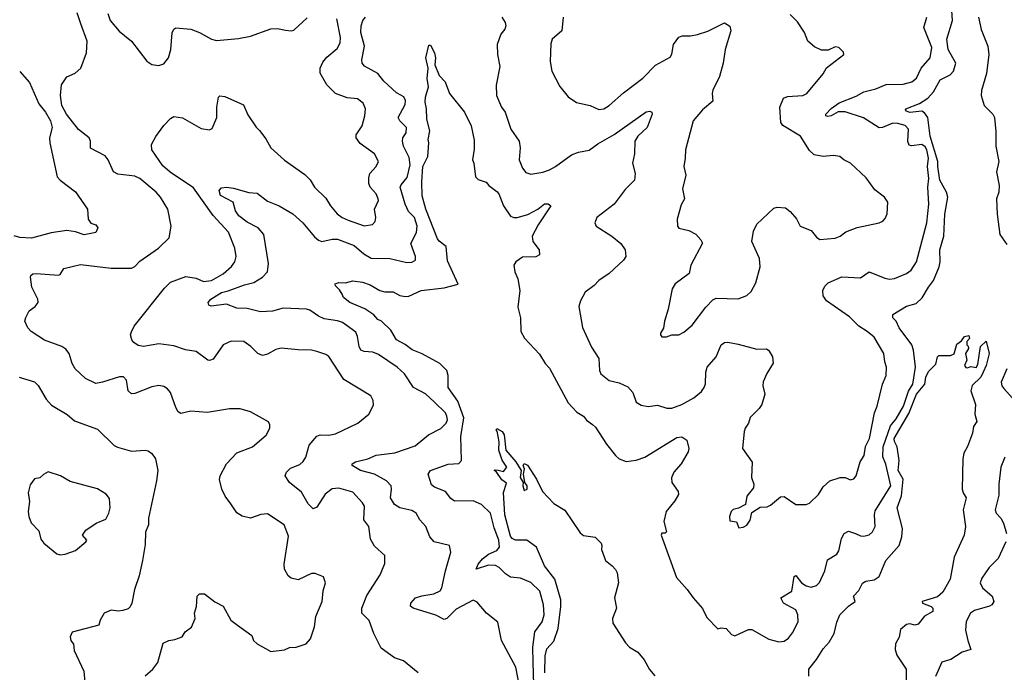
# Model space of a CAD drawing. Extents: x 2133489 to 2292442, y 756223 to 916462.
# Tile 70 of 256: x 2136787 to 2142581, y 835567 to 839411. Entities that reach past the tile are written whole.
import ezdxf

# ---------------------------------------------------------------- set-up
doc = ezdxf.new("R2010")
doc.units = 0

msp = doc.modelspace()

# ---------------------------------------------------------------- linework, layer by layer
at = {"layer": '0CON20XD'}
for points in [[(2137147, 839387), (2137125, 839450)], [(2137305, 839446), (2137319.4, 839405), (2137373.4, 839343.4), (2137445, 839284.4), (2137536, 839166), (2137565, 839146.7), (2137605, 839141.4), (2137635, 839150.8), (2137663.3, 839185), (2137676, 839234), (2137685, 839332.5), (2137694.5, 839355.5), (2137705, 839362), (2137795, 839354.2), (2137845, 839334.5), (2137915, 839295.4), (2137945, 839288.5), (2138075, 839300), (2138145, 839313.1), (2138265, 839357.5), (2138305, 839359.2), (2138352, 839348), (2138385, 839344.2), (2138401.2, 839348.8), (2138478.9, 839421.1)], [(2139132.5, 835565), (2139045.5, 835635.5), (2138993, 835653), (2138915, 835708.8), (2138870.8, 835795), (2138843.2, 835873.2), (2138800.8, 835915), (2138801.1, 835945), (2138829.8, 836020.2), (2138908.3, 836141.7), (2138935, 836207.5), (2138936, 836255), (2138875, 836310), (2138850.7, 836350.7), (2138841.9, 836425), (2138812.5, 836465), (2138815.4, 836545.4), (2138805.3, 836565.3), (2138748.1, 836628.1), (2138665, 836651.9), (2138625, 836646.9), (2138585, 836615.8), (2138535, 836540), (2138515, 836529.2), (2138485, 836558.6), (2138445, 836629.1), (2138374.4, 836685), (2138350, 836725), (2138357.5, 836745), (2138381.4, 836768.6), (2138435, 836790.6), (2138455, 836808), (2138470.6, 836835), (2138491.1, 836905), (2138535, 836957.1), (2138555, 836965.4), (2138606.6, 836963.4), (2138645, 836971.4), (2138776.7, 837035), (2138841.7, 837088.3), (2138869.1, 837140.9), (2138867.9, 837167.9), (2138853.8, 837195), (2138695, 837290.8), (2138606.6, 837426.6), (2138588.7, 837438.7), (2138535, 837457.1), (2138505, 837464.2), (2138425, 837465.7), (2138325, 837477.1), (2138295, 837469.2), (2138245, 837440.6), (2138215, 837433.1), (2138188, 837445), (2138146.7, 837486.7), (2138106.7, 837515), (2138031.7, 837518.3), (2137984, 837495), (2137925, 837412), (2137905, 837402.9), (2137893.8, 837405), (2137825, 837455.6), (2137763, 837467), (2137695, 837488.9), (2137605, 837500.8), (2137515, 837486.7), (2137485, 837492.2), (2137458.9, 837508.9), (2137446.9, 837525), (2137438.9, 837555), (2137445, 837572), (2137460.6, 837605), (2137639.8, 837830.2), (2137675, 837864.5), (2137765, 837897.7), (2137825, 837888.7), (2137868.7, 837868.7), (2137915.2, 837874.8), (2137985, 837913.8), (2138032.6, 837957.4), (2138053.1, 837985), (2138061.4, 838015), (2138052.9, 838065), (2138015, 838160), (2137926.5, 838256.5), (2137810.4, 838420.4), (2137671.8, 838511.8), (2137629.6, 838549.6), (2137564.2, 838645), (2137562.2, 838675), (2137587.7, 838722.3), (2137635, 838786.9), (2137675, 838829.1), (2137695, 838839.4), (2137745, 838833.1), (2137855, 838770), (2137905, 838762), (2137920.5, 838769.5), (2137946.7, 838835), (2137946.7, 838895), (2137957.5, 838955), (2137965, 838962.5), (2137995, 838958), (2138105, 838908.8), (2138129.5, 838849.5), (2138177.7, 838777.7), (2138198.8, 838758.8), (2138235, 838708.1), (2138265.2, 838655.2), (2138345, 838583.8), (2138465, 838498.9), (2138496.6, 838466.6), (2138522.9, 838425), (2138589.4, 838359.4), (2138615.6, 838315), (2138655, 838267.5), (2138684, 838245), (2138720.3, 838229.7), (2138815, 838195.6), (2138863.3, 838205), (2138878.9, 838221.1), (2138883.8, 838245), (2138874.5, 838295.5), (2138898, 838345), (2138897.5, 838355), (2138885.6, 838385), (2138850, 838425), (2138842.2, 838445), (2138840.7, 838479.3), (2138848.1, 838505), (2138885, 838546), (2138898.6, 838575), (2138875, 838621.4), (2138791.2, 838681.2), (2138766.9, 838715), (2138766.8, 838733.2), (2138801.9, 838785), (2138818.5, 838845), (2138821.1, 838885), (2138808.9, 838918.9), (2138775, 838944.4), (2138715, 838951.1), (2138645, 838976.5), (2138595, 839027.8), (2138554.6, 839095), (2138556.2, 839125), (2138570.3, 839159.7), (2138595, 839190.6), (2138655, 839240), (2138673.1, 839275), (2138675.9, 839305), (2138653.1, 839415)], [(2139730.2, 835475), (2139707.4, 835597.4), (2139621.4, 835755), (2139601.7, 835861.7), (2139535, 835916), (2139479.4, 835979.4), (2139455, 835992.2), (2139355, 835940), (2139300, 835885), (2139285, 835878.9), (2139235, 835903.8), (2139102.5, 835945), (2139085.9, 835955.9), (2139088, 835975), (2139116.2, 836005), (2139152.9, 836017.1), (2139225, 836028.5), (2139262.1, 836047.9), (2139271.1, 836065), (2139291.9, 836165), (2139324, 836275), (2139316.7, 836315), (2139225.7, 836335.7), (2139200, 836365), (2139176.9, 836425), (2139140.8, 836465), (2139120, 836505), (2139095, 836519.6), (2139025, 836535.3), (2138993.3, 836555), (2138969.2, 836595), (2138975.4, 836645), (2138972.1, 836665), (2138945.4, 836695), (2138875, 836733.2), (2138792, 836755), (2138743.8, 836785), (2138743.8, 836795), (2138762.6, 836807.4), (2138835, 836824.6), (2138885, 836845.4), (2138995, 836860), (2139115, 836901.1), (2139192.9, 836965), (2139266, 837004), (2139296.4, 837035), (2139304.4, 837055), (2139301.4, 837075), (2139293.1, 837095), (2139227.6, 837157.6), (2139175, 837207.5), (2139105, 837244), (2139051.4, 837325), (2139009.2, 837365), (2138898.3, 837438.3), (2138865, 837451.6), (2138815, 837455.6), (2138795, 837464.2), (2138783.8, 837485), (2138775.2, 837545.2), (2138765, 837569.4), (2138686.6, 837626.6), (2138656.7, 837636.7), (2138578.3, 837648.3), (2138544.5, 837664.5), (2138495, 837700), (2138475, 837706.2), (2138338.3, 837711.7), (2138275, 837694.4), (2138205, 837690), (2138125, 837710), (2138065, 837711.3), (2138005, 837734.6), (2137913.1, 837723.1), (2137900.3, 837730.3), (2137896.9, 837745), (2137912.2, 837765), (2137975, 837803.3), (2138014.1, 837814.1), (2138110, 837850), (2138165, 837863.8), (2138216.4, 837895), (2138245.5, 837925), (2138252.1, 837975), (2138223.5, 838145), (2138189.6, 838185), (2138125, 838217.7), (2138075.8, 838255), (2138056.2, 838285), (2138044, 838335), (2137968.2, 838375), (2137960, 838405), (2137975, 838420), (2138005, 838424.2), (2138045, 838419.1), (2138135, 838393.3), (2138185, 838388.1), (2138245, 838342.7), (2138314.1, 838314.1), (2138395, 838267.9), (2138453.5, 838215), (2138521.7, 838131.7), (2138545, 838111.8), (2138565, 838104.6), (2138625, 838118.7), (2138658.1, 838118.1), (2138755, 838080), (2138812.5, 838032.5), (2138855, 838007.1), (2138965, 838004), (2139065, 837981.3), (2139095, 837983.2), (2139115.5, 837995), (2139116.2, 838015), (2139088.3, 838091.7), (2139122.1, 838157.9), (2139126.1, 838195), (2139110, 838245), (2139075, 838281.1), (2139055.3, 838325), (2139026.7, 838425), (2139031.5, 838438.5), (2139068.1, 838481.9), (2139084.1, 838555), (2139078.3, 838598.3), (2139046.5, 838665), (2139039.1, 838695), (2139041.1, 838715), (2139060.5, 838745), (2139063.1, 838775), (2139023.1, 838815), (2139014.5, 838835), (2139055, 838911.2), (2139058.1, 838935), (2139047.1, 838957.1), (2139005, 838979.4), (2138929.2, 839049.2), (2138895, 839094.2), (2138816.4, 839136.4), (2138801.9, 839155), (2138800, 839175), (2138816.9, 839255), (2138795.4, 839335), (2138796.3, 839373.7), (2138806.5, 839405), (2138821.1, 839425)], [(2139625, 839426), (2139644.1, 839394.1), (2139647.5, 839375), (2139642.5, 839355), (2139619.2, 839325), (2139597.1, 839265), (2139598.6, 839205), (2139612.9, 839135), (2139590, 839025), (2139592.2, 838965), (2139622.9, 838895), (2139644.2, 838865), (2139676.6, 838766.6), (2139725.8, 838695), (2139732.5, 838655), (2139726.7, 838585), (2139745, 838536), (2139765, 838510), (2139795, 838501.4), (2139865, 838512.2), (2139904.6, 838525.4), (2139940.8, 838545), (2140035, 838614.6), (2140075, 838630), (2140137.6, 838642.4), (2140189.8, 838680.2), (2140284.8, 838735.2), (2140472.6, 838867.4), (2140495, 838872.5), (2140506.7, 838866.7), (2140509.5, 838855), (2140478.5, 838775), (2140423.8, 838725), (2140407.8, 838695), (2140405, 838620), (2140393.1, 838565), (2140409.2, 838505), (2140405.8, 838465), (2140349.3, 838410.7), (2140285, 838323.3), (2140184, 838245), (2140171.2, 838215), (2140180, 838195), (2140272, 838135), (2140325, 838092), (2140349.2, 838055), (2140353.3, 838015), (2140340, 837995), (2140256.2, 837915), (2140196, 837875), (2140168, 837845), (2140113.9, 837806.1), (2140087.5, 837755), (2140078.1, 837721.9), (2140098.7, 837598.7), (2140151.1, 837481.1), (2140194.2, 837415), (2140199.2, 837345), (2140206.2, 837325), (2140256.7, 837285), (2140315, 837272.9), (2140365, 837249.2), (2140395.7, 837215), (2140415, 837158.8), (2140445, 837140), (2140485, 837132.5), (2140539.7, 837139.7), (2140595, 837122), (2140625, 837123.1), (2140684, 837145), (2140755, 837184.4), (2140798.3, 837221.7), (2140815.6, 837245), (2140823.6, 837266.4), (2140824.5, 837335), (2140833.3, 837365), (2140885.4, 837424.6), (2140914.6, 837495.4), (2140935, 837509.4), (2140955, 837511.9), (2141015, 837500.6), (2141125, 837470), (2141181.7, 837471.7), (2141195, 837462.5), (2141216.7, 837425), (2141221.7, 837388.3)], [(2139984.3, 839425), (2139978, 839345), (2139920.8, 839295), (2139912.1, 839267.9), (2139909.2, 839165), (2139917.7, 839107.7), (2139965, 839016.7), (2140015, 838956.2), (2140062.7, 838922.7), (2140145, 838905.7), (2140195, 838880.8), (2140225, 838886), (2140255, 838904.2), (2140340.1, 838979.9), (2140454.3, 839065.7), (2140527.6, 839142.4), (2140615, 839189.2), (2140625, 839207.5), (2140633.6, 839265), (2140665, 839307.1), (2140685, 839315.7), (2140735, 839315.6), (2140775, 839322.7), (2140836.6, 839343.4), (2140935, 839391.2), (2140965, 839373.3), (2140972.5, 839345), (2140938.1, 839235), (2140927.5, 839155), (2140905.6, 839075), (2140865.8, 838995), (2140861.2, 838975), (2140865, 838931.2), (2140805, 838879.2), (2140749.2, 838815), (2140704.2, 838645), (2140704, 838595), (2140695.6, 838545), (2140706.1, 838495), (2140687.8, 838415), (2140699.2, 838355), (2140679.5, 838320.5), (2140656.7, 838235), (2140657.5, 838195), (2140665, 838182.5), (2140725, 838168.6), (2140765, 838148), (2140795.7, 838115), (2140805.6, 838095), (2140736.2, 837965), (2140726.7, 837915), (2140644.3, 837855.7), (2140626.2, 837825), (2140603.8, 837705), (2140581.2, 837635), (2140576.4, 837593.6), (2140557.5, 837565), (2140557.5, 837555), (2140565, 837542.5), (2140593, 837543), (2140625, 837553.8), (2140665.7, 837554.3), (2140695, 837570), (2140745, 837612), (2140825, 837717.5), (2140865, 837760.8), (2140885, 837771.4), (2141015, 837765.8), (2141065, 837786), (2141090.9, 837809.1), (2141118.7, 837861.3), (2141144.2, 837955), (2141140.8, 838005), (2141095.8, 838105), (2141105.8, 838165), (2141125, 838206.2), (2141225, 838300), (2141245, 838306.2), (2141292.5, 838302.5), (2141321.2, 838281.2), (2141357.3, 838237.3), (2141380, 838195), (2141445, 838170), (2141475, 838130), (2141496.4, 838116.4), (2141585, 838124), (2141615, 838136.2), (2141649.4, 838160.6), (2141715, 838187.1), (2141845, 838214), (2141865.8, 838224.2), (2141880.5, 838239.5), (2141892.3, 838267.7), (2141895.8, 838335.8), (2141876.2, 838365), (2141818.9, 838408.9), (2141768.7, 838478.7), (2141676.2, 838565), (2141636.7, 838585), (2141612.5, 838605), (2141575, 838610.8), (2141514.2, 838604.2), (2141462.5, 838615), (2141435, 838640), (2141381.4, 838725), (2141277.3, 838787.3), (2141265.4, 838805), (2141260, 838895), (2141282.1, 838947.9), (2141305, 838958.1), (2141395, 838964.4), (2141418.8, 838975), (2141515, 839091.2), (2141535, 839126.2), (2141637.5, 839205), (2141635, 839220), (2141607, 839247), (2141585, 839250), (2141545, 839231.2), (2141505, 839230.8), (2141465, 839250.6), (2141425, 839284.4), (2141405, 839335.8), (2141365, 839396.9), (2141320.9, 839440.9)], [(2141221.7, 837388.3), (2141183, 837327), (2141163, 837277), (2141160.8, 837255), (2141171.9, 837205), (2141154.3, 837145), (2141139.3, 837120.7), (2141085, 837068.8), (2141076, 837035), (2141056, 837005), (2141050.8, 836985), (2141041.2, 836885), (2141098, 836805), (2141093.3, 836715), (2141106.2, 836675), (2141106.1, 836653.9), (2141066.7, 836605), (2141057.5, 836555), (2141016.4, 836533.6), (2140985, 836526.7), (2140973.3, 836515), (2140963.3, 836485), (2140965, 836460), (2141005, 836452.5), (2141018.3, 836418.3), (2141045, 836421.2), (2141065.9, 836434.1), (2141086.1, 836463.9), (2141095, 836507.5), (2141145, 836540), (2141185, 836542.5), (2141205, 836551.2), (2141265, 836601.2), (2141285, 836602.5), (2141355, 836556.2), (2141415, 836556), (2141435, 836564.2), (2141488.6, 836615), (2141515, 836660), (2141555, 836695.8), (2141615, 836714), (2141645, 836713.8), (2141675, 836700), (2141682.5, 836702.5), (2141695, 836706.7), (2141710, 836725), (2141733.8, 836806.2), (2141756.7, 836845), (2141765, 836896.7), (2141788.6, 836945), (2141817.8, 837095), (2141833.1, 837135), (2141864, 837265), (2141886.1, 837316.1), (2141887.1, 837365), (2141877.1, 837395), (2141872.9, 837445), (2141815, 837540), (2141774.4, 837575), (2141725, 837605.5), (2141670.6, 837660.6), (2141534.4, 837755), (2141514.6, 837785), (2141513.6, 837815), (2141525, 837840.8), (2141545, 837861.1), (2141624.7, 837895.3), (2141735, 837890.8), (2141785, 837925.8), (2141878, 837888), (2141905, 837882.7), (2141935, 837885.6), (2142005, 837915.6), (2142033.7, 837936.3), (2142064.6, 837985.4), (2142124.6, 838215), (2142137.3, 838325), (2142130.9, 838425), (2142136.2, 838475), (2142130, 838545), (2142134.1, 838595), (2142125, 838644.3), (2142115, 838662.3), (2142095, 838674.7), (2142035, 838666.9), (2142021.4, 838671.4), (2142013.6, 838693.6), (2142017.3, 838765), (2141997.3, 838787.3), (2141955, 838799.2), (2141925, 838800.4), (2141865, 838775.5), (2141845, 838774.5), (2141752.7, 838832.7), (2141645, 838868), (2141602.4, 838867.6), (2141562.9, 838845), (2141541.1, 838841.1), (2141531.4, 838845), (2141530, 838855), (2141563, 838887), (2141608.6, 838921.4), (2141709.8, 838960.2), (2141755, 838986.4), (2141825, 839002.9), (2141885, 839028.2), (2141985, 839031.3), (2142037.5, 839045), (2142065, 839065.6), (2142091.5, 839125), (2142145.3, 839185), (2142153.6, 839246.4), (2142108.1, 839365), (2142125.6, 839425)], [(2142061.6, 837738.4), (2142098.3, 837771.7), (2142134.1, 837835), (2142164.8, 837875.2), (2142197.8, 837955), (2142202.8, 837985), (2142200.9, 838055), (2142225.3, 838135), (2142230.2, 838265), (2142247.8, 838365), (2142240.1, 838395), (2142201.6, 838465), (2142189.1, 838545), (2142190.2, 838575), (2142145.5, 838725), (2142131.6, 838835), (2142111.2, 838861.2), (2142095, 838871.4), (2142025, 838864.2), (2142005, 838871.9), (2142000.5, 838879.5), (2142002.5, 838885), (2142082.8, 838917.2), (2142131, 838949), (2142165, 838986.1), (2142204.2, 839055.8), (2142261.9, 839085), (2142282.1, 839107.9), (2142295.4, 839155), (2142250.5, 839235), (2142242.5, 839295), (2142276.2, 839405), (2142272.8, 839465)], [(2142428.9, 839425), (2142445, 839352.5), (2142483.1, 839255), (2142490, 839205), (2142477.1, 839092.9), (2142447.5, 838992.5), (2142445.6, 838965), (2142462.5, 838905), (2142514, 838855), (2142522.9, 838835), (2142532.1, 838752.1), (2142531.5, 838665), (2142547.9, 838575), (2142535.8, 838515), (2142550.8, 838435), (2142548.2, 838395), (2142535.4, 838355), (2142539.2, 838265), (2142553.8, 838145), (2142595, 838086)], [(2137525, 835545.6), (2137570, 835585), (2137599.4, 835625), (2137630.8, 835739.2), (2137665, 835755.6), (2137699.7, 835760.3), (2137743.6, 835776.4), (2137761.2, 835805), (2137797.7, 835832.3), (2137818.8, 835885), (2137816, 835915), (2137828, 835955), (2137831.2, 836015), (2137845, 836030), (2137875, 836030), (2137935, 835982.5), (2137985, 835956.7), (2138030, 835875), (2138068.8, 835845), (2138152.5, 835785), (2138163.8, 835755), (2138183.8, 835735), (2138265, 835690), (2138345, 835700), (2138375, 835713.8), (2138415, 835716.2), (2138472.5, 835735), (2138498, 835765), (2138522, 835835), (2138529.2, 835895), (2138568, 835985), (2138572.3, 836047.7), (2138586.2, 836095), (2138575, 836130), (2138525, 836150), (2138505, 836150), (2138425, 836112), (2138385, 836122), (2138366.2, 836135), (2138344.6, 836174.6), (2138343.5, 836205), (2138368.7, 836368.7), (2138343.8, 836435), (2138245, 836500), (2138206.1, 836496.1), (2138145, 836476), (2138097, 836487), (2138065.8, 836505.8), (2138029.7, 836559.7), (2137996.2, 836605), (2137976, 836645), (2137962.7, 836702.7), (2137966, 836725), (2138004.2, 836795), (2138065, 836860), (2138156.2, 836895), (2138236.6, 836963.4), (2138258.8, 837005), (2138260, 837025), (2138251.7, 837041.7), (2138145, 837102), (2138085, 837119.2), (2138021.2, 837118.8), (2137892.1, 837097.9), (2137794.4, 837105.6), (2137735, 837092), (2137720.6, 837100.6), (2137705, 837126.7), (2137675, 837216), (2137657, 837237), (2137635, 837250.6), (2137605, 837255.6), (2137565, 837248.8), (2137465, 837210), (2137445, 837207.5), (2137424.6, 837224.6), (2137415, 837287.5), (2137397.3, 837307.3), (2137375, 837307.5), (2137273.9, 837276.1), (2137235, 837267.8), (2137175, 837296.9), (2137113.3, 837355), (2137096, 837386), (2137078.5, 837445), (2137059.6, 837469.6), (2137035.3, 837485.3), (2136932.9, 837522.9), (2136855, 837574.4), (2136834.3, 837595), (2136817.5, 837635), (2136822.7, 837657.3), (2136843.2, 837696.8), (2136878.5, 837721.5), (2136895.8, 837745), (2136894, 837765), (2136859.2, 837835), (2136850, 837895), (2136853.3, 837905), (2136865, 837913.3), (2136885, 837915.7), (2137015, 837906.2), (2137025, 837910), (2137046.2, 837945), (2137145, 837969.7), (2137325, 837946.5), (2137445, 837948.1), (2137465, 837957.1), (2137495, 837988.1), (2137604.2, 838065), (2137665.8, 838125), (2137679.4, 838195), (2137659.4, 838295), (2137615, 838365.8), (2137590, 838395), (2137494.6, 838474.6), (2137465, 838488.1), (2137365, 838501.4), (2137340, 838515), (2137307.1, 838585), (2137289.2, 838609.2), (2137203.6, 838653.6), (2137204.4, 838695), (2137195.7, 838715), (2137133.6, 838763.6), (2137063.4, 838853.4), (2137034.3, 838905), (2137027.2, 838965), (2137033.2, 839026.8), (2137065, 839074), (2137113.3, 839095), (2137147.1, 839125), (2137180.6, 839215), (2137184.6, 839284.6), (2137147, 839387)], [(2139813.2, 835495), (2139809.6, 835625), (2139807, 835715), (2139818.9, 835805), (2139860.8, 835865), (2139873.3, 835905), (2139868.8, 835965), (2139847.3, 836045), (2139795, 836096.8), (2139735, 836122.5), (2139675, 836126.7), (2139645, 836146.9), (2139607.8, 836185), (2139586.2, 836196.2), (2139545, 836197.3), (2139474.1, 836174.1), (2139484.4, 836205), (2139511.1, 836235), (2139545, 836262.5), (2139594.7, 836285.3), (2139611.5, 836305), (2139607.1, 836345), (2139579, 836419), (2139557.6, 836505), (2139505, 836554.6), (2139455, 836576.7), (2139345, 836575.5), (2139325, 836590.6), (2139292.6, 836632.6), (2139228.3, 836658.3), (2139211.1, 836671.1), (2139190, 836735), (2139204, 836755), (2139307.7, 836792.3), (2139372.1, 836797.9), (2139387.8, 836815), (2139382.6, 836955), (2139401.6, 837065), (2139364.9, 837164.9), (2139309.1, 837245), (2139308.9, 837315), (2139300, 837345), (2139260.4, 837385), (2139155, 837442.5), (2139096.7, 837466.7), (2139055, 837498.6), (2139004.9, 837524.9), (2138971.7, 837581.7), (2138915.8, 837635.8), (2138895, 837645.6), (2138871.7, 837671.7), (2138818.5, 837708.5), (2138730, 837745), (2138693.3, 837775), (2138684, 837795), (2138670, 837820), (2138645, 837843.3), (2138643.3, 837855), (2138665, 837862.5), (2138705, 837861.2), (2138748.3, 837871.7), (2138805, 837865.6), (2138848.9, 837848.9), (2138905.5, 837815.5), (2138935, 837808.6), (2138985, 837808.2), (2139025, 837786.9), (2139055, 837780.8), (2139077.1, 837782.9), (2139150, 837815), (2139285, 837831.1), (2139366.9, 837853.1), (2139305, 837990), (2139297.1, 838075), (2139255, 838105.3), (2139245, 838120.4), (2139176.3, 838295), (2139155, 838373.8), (2139153, 838455), (2139159.2, 838545), (2139189.1, 838605), (2139194.4, 838685.6), (2139191.5, 838705), (2139201.1, 838755), (2139182.5, 838825), (2139181.1, 838885), (2139172.9, 838925), (2139174.6, 838955), (2139191.9, 839015), (2139185.6, 839065), (2139190.5, 839125), (2139176.4, 839185), (2139195, 839260), (2139205, 839260), (2139227.8, 839215), (2139233.1, 839185), (2139230, 839145), (2139255, 839082), (2139291.4, 839045), (2139315.7, 838975), (2139404.2, 838865), (2139444, 838785), (2139461.7, 838701.7), (2139461.7, 838648.3), (2139451.2, 838585), (2139460, 838565), (2139470, 838485), (2139485, 838470), (2139533, 838453), (2139547.5, 838435), (2139595, 838399.2), (2139606.4, 838385), (2139634.7, 838314.7), (2139675, 838254.4), (2139695, 838245.5), (2139715, 838245.5), (2139777.4, 838262.6), (2139835.5, 838294.5), (2139875, 838326.5), (2139896.9, 838326.9), (2139913.3, 838315), (2139838.4, 838201.6), (2139802.1, 838135), (2139806.4, 838105), (2139844.3, 838055), (2139845.8, 838025), (2139825, 838014.5), (2139745, 838011.1), (2139705.8, 837985), (2139694, 837965), (2139700, 837925), (2139718.5, 837885), (2139730.4, 837815), (2139718, 837718), (2139733.3, 837655), (2139736.7, 837575), (2139758.2, 837535), (2139845, 837441.4), (2139879.5, 837385), (2139905, 837358.8), (2140013.8, 837153.8), (2140065, 837100), (2140105, 837076.2), (2140122.9, 837052.9), (2140157, 837027), (2140175, 837011.2), (2140240, 836910), (2140293.1, 836843.1), (2140315, 836823.8), (2140355, 836808.9), (2140415, 836817.1), (2140465, 836834.5), (2140655, 836949.2), (2140683.3, 836953.3), (2140713.6, 836933.6), (2140724, 836885), (2140721.2, 836865), (2140679.4, 836795), (2140635.7, 836745), (2140623, 836713), (2140624.5, 836684.5), (2140661.3, 836631.3), (2140664.3, 836615), (2140643, 836577), (2140591.4, 836515), (2140577.5, 836455), (2140593.3, 836395), (2140585, 836386.7), (2140565, 836387.5), (2140561.2, 836375), (2140652.2, 836125), (2140715.6, 836055.6), (2140750, 836005), (2140805, 835943.3), (2140830.9, 835890.9), (2140895, 835823.3), (2140915, 835830), (2140945, 835826.2), (2140975, 835790), (2140995, 835782.5), (2141075, 835820), (2141095, 835819.2), (2141195, 835762), (2141255, 835746.2), (2141285, 835750), (2141311.2, 835768.8), (2141335, 835800), (2141367.1, 835865), (2141365.5, 835905), (2141353.5, 835935), (2141282, 835975), (2141265.8, 836005), (2141330.5, 836045), (2141345, 836132.5), (2141355, 836137.5), (2141387.1, 836095), (2141415, 836075.6), (2141445, 836069.5), (2141475, 836078.6), (2141493.2, 836096.8), (2141525.8, 836165), (2141541.2, 836228.8), (2141595, 836263.8), (2141607.9, 836282.1), (2141622.2, 836355), (2141639.4, 836385), (2141665, 836397.8), (2141705.4, 836385.4), (2141735, 836371.1), (2141755, 836370), (2141785, 836376.9), (2141806, 836394), (2141820.9, 836425), (2141816.9, 836495), (2141821.7, 836518.3), (2141912.3, 836665), (2141883.2, 836793.2), (2141866, 836836), (2141868.2, 836895), (2141910.8, 837019.2), (2141945, 837060), (2141987, 837135), (2142017.4, 837222.6), (2142042, 837265), (2142058.3, 837365), (2142046.3, 837465), (2142036.5, 837496.5), (2141962.7, 837595), (2141944.5, 837634.5), (2141926, 837655), (2141924.2, 837675), (2142005, 837723.3), (2142061.6, 837738.4)], [(2136787.1, 839105), (2136845, 839041.2), (2136900.5, 838915), (2136939.6, 838865), (2136968.8, 838815), (2136978.8, 838775), (2136962.9, 838715), (2136963.6, 838685), (2137008.6, 838485), (2137025.4, 838465.4), (2137116.2, 838396.2), (2137186.2, 838295), (2137190, 838235), (2137205, 838212.5), (2137235, 838202.5), (2137247.5, 838185), (2137235, 838157.5), (2137166, 838144), (2137115, 838160.8), (2137065, 838168.6), (2136972.5, 838155), (2136857, 838123), (2136787.6, 838127.6), (2136755, 838136.9)], [(2141430.6, 835545), (2141430, 835585), (2141476.7, 835643.3), (2141514.6, 835705.4), (2141550, 835745), (2141580, 835795), (2141595, 835862.5), (2141613.8, 835906.2), (2141663.2, 835956.8), (2141703.3, 835985), (2141694.2, 836015), (2141725, 836049.2), (2141747.1, 836092.9), (2141765.4, 836104.6), (2141815, 836111.5), (2141845, 836131.9), (2141884.4, 836225), (2141962.2, 836315), (2141977.5, 836365), (2141982.7, 836415), (2141950.5, 836535), (2141976.8, 836606.8), (2141986.2, 836705), (2141956.8, 836755), (2141961.6, 836815), (2141950.9, 836895), (2141935, 836925.8), (2141933, 836945), (2142019.3, 837090.7), (2142064.3, 837205), (2142114.2, 837265), (2142120, 837305), (2142135, 837338), (2142178.6, 837381.4), (2142187.5, 837425), (2142196.7, 837433.3), (2142263.6, 837433.6), (2142285, 837443.3), (2142300.7, 837499.3), (2142330, 837520), (2142347.5, 837545), (2142371.7, 837551.7), (2142377, 837533), (2142360, 837515), (2142360, 837495), (2142368.3, 837488.3), (2142370, 837475), (2142352.5, 837445), (2142360, 837405), (2142347.5, 837375), (2142355, 837362.5), (2142365, 837360), (2142385, 837367.5), (2142415, 837362.5), (2142425, 837380), (2142440, 837485), (2142475, 837517.5), (2142492, 837445), (2142475.2, 837374.8), (2142457.3, 837335), (2142442.5, 837305), (2142392.8, 837257.2), (2142383.2, 837225), (2142410.6, 837145), (2142407, 837087), (2142420, 837045), (2142400, 837015), (2142393.9, 836976.1), (2142363.6, 836896.4), (2142342.3, 836857.7), (2142336.2, 836825), (2142334, 836645), (2142338.8, 836625), (2142356.9, 836595), (2142338.5, 836525), (2142353.3, 836425), (2142344.5, 836375.5), (2142286.2, 836245), (2142262.7, 836115), (2142219.9, 836040.1), (2142188.6, 836011.4), (2142097.5, 835985), (2142100, 835975), (2142150.8, 835955), (2142160.8, 835945), (2142160, 835925), (2142111.7, 835898.3), (2142075, 835850.8), (2142055, 835845.7), (2142025, 835851.9), (2142005, 835848.4), (2141969.7, 835820.3), (2141961.9, 835775), (2141941.7, 835735), (2141938.3, 835701.7), (2141947.7, 835667.7), (2142003.3, 835585), (2142004.3, 835514.3)], [(2142596.5, 837353.5), (2142563.3, 837275), (2142566, 837255), (2142578.9, 837238.9), (2142645, 837163.1)], [(2136784.6, 837304.6), (2136875, 837277.5), (2136895, 837256.2), (2136942.5, 837175), (2136975, 837140), (2137066.2, 837085), (2137108.8, 837048.8), (2137245, 837000), (2137343.8, 836903.8), (2137362.8, 836892.8), (2137445, 836870), (2137525, 836876), (2137542.3, 836872.3), (2137565.5, 836855.5), (2137585.8, 836825), (2137599.4, 836755), (2137592.7, 836695), (2137545.6, 836475), (2137545.7, 836435), (2137526.8, 836393.2), (2137525, 836320), (2137509.4, 836225), (2137490, 836135), (2137462.5, 836055), (2137447.5, 835975), (2137437.1, 835952.9), (2137425, 835941.2), (2137395, 835930.8), (2137367.7, 835927.7), (2137326.4, 835933.6), (2137283.9, 835916.1), (2137260, 835875), (2137252.5, 835845), (2137096.4, 835803.6), (2137084.3, 835775.7), (2137087.5, 835755), (2137104, 835734), (2137108.6, 835695), (2137164.4, 835575), (2137172.9, 835485)], [(2139876.9, 835565), (2139878.6, 835665), (2139889.4, 835705), (2139930.1, 835749.9), (2139955.6, 835824.4), (2139972, 835955), (2139970.5, 835995), (2139935.6, 836115.6), (2139875.4, 836195), (2139828.5, 836305), (2139771.2, 836345), (2139705, 836345.5), (2139685.6, 836355), (2139675, 836368.6), (2139641.1, 836495), (2139633.8, 836626.2), (2139651.7, 836681.7), (2139625, 836701.2), (2139590, 836750), (2139580, 836755), (2139585, 836760), (2139603, 836757), (2139635, 836750), (2139653.3, 836775), (2139626.7, 836816.7), (2139607.5, 836875), (2139608.5, 836925), (2139597.7, 836987.7), (2139590, 836995), (2139595, 837002.5), (2139626.9, 836985), (2139637.1, 836965), (2139648.2, 836875), (2139706.5, 836806.5), (2139737.5, 836755), (2139731.2, 836715), (2139750, 836685), (2139747.5, 836665), (2139755, 836637.5), (2139772.5, 836645), (2139772.5, 836665), (2139760, 836685), (2139752.5, 836735), (2139757.5, 836765), (2139750, 836785), (2139755, 836796.2), (2139775, 836786.2), (2139827.5, 836705), (2139862.7, 836632.7), (2139930.6, 836560.6), (2139995, 836522.9), (2140085, 836388), (2140105, 836373.8), (2140173.8, 836363.8), (2140208.3, 836328.3), (2140213.3, 836315), (2140210.7, 836290.7), (2140233.3, 836225), (2140273.3, 836195), (2140292.3, 836172.3), (2140302.3, 836152.3), (2140310.8, 836095), (2140287.8, 836005), (2140298.9, 835945), (2140274.5, 835885), (2140277.2, 835857.2), (2140351.7, 835741.7), (2140375.7, 835715.7), (2140424, 835685), (2140461.7, 835641.7), (2140493.4, 835583.4), (2140525, 835546.7)], [(2142584.3, 836835), (2142561.4, 836775), (2142548.9, 836675), (2142549.4, 836610.6), (2142526.9, 836525), (2142532.5, 836505), (2142560.8, 836475), (2142577.1, 836445), (2142594.6, 836385)], [(2137025, 836259.2), (2137055, 836264), (2137115, 836284), (2137176.7, 836335), (2137182.5, 836345), (2137156.2, 836375), (2137176.2, 836405), (2137237.1, 836445), (2137295, 836469.2), (2137312.5, 836505), (2137319.2, 836535), (2137315, 836590), (2137295.8, 836615.8), (2137245, 836648), (2137085, 836690.8), (2137027.5, 836725), (2136955, 836747.5), (2136927, 836733), (2136905, 836712.5), (2136875, 836707.5), (2136848.3, 836671.7), (2136836.1, 836623.9), (2136844, 836574), (2136837.1, 836515), (2136840, 836485), (2136855, 836446.7), (2136899.7, 836399.7), (2136912.3, 836352.3), (2136928.3, 836328.3), (2137005, 836265.8), (2137025, 836259.2)], [(2142590.3, 836335), (2142545, 836237.8), (2142491.1, 836185), (2142449.1, 836120.9), (2142439.2, 836095), (2142452, 836065), (2142509.2, 836015), (2142519.2, 835985), (2142508, 835965), (2142493.4, 835956.6), (2142405, 835931.9), (2142381.2, 835915), (2142357.3, 835867.3), (2142352.9, 835815), (2142365.5, 835755.5), (2142385, 835702.5), (2142333.3, 835685), (2142267.3, 835642.7), (2142213.6, 835626.4), (2142176.8, 835543.2)]]:
    msp.add_lwpolyline(points, dxfattribs=at)

doc.saveas('drawing.dxf')
